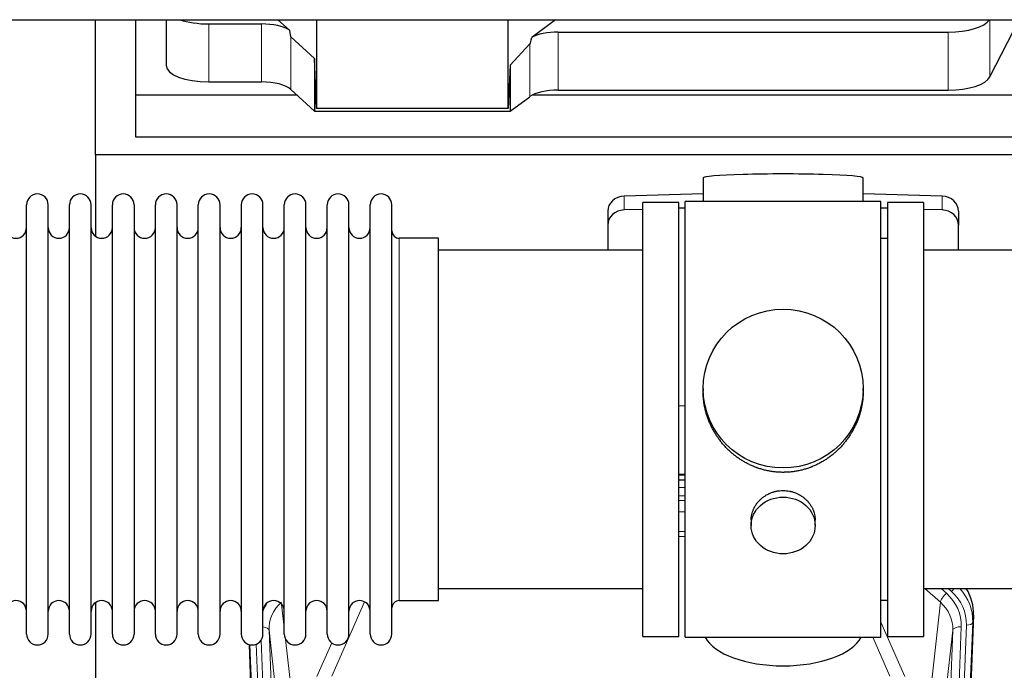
# Model space of a CAD drawing. Header units: inches. Extents: x 0 to 23760, y -13 to 16800.
# Tile 36 of 214: x 5643 to 6106, y 6216 to 6522. Entities that reach past the tile are written whole.
import ezdxf

# ---------------------------------------------------------------- set-up
doc = ezdxf.new("R2010")
doc.units = ezdxf.units.IN
doc.layers.add('254', color=7, linetype='Continuous', true_color=0xffffff)

msp = doc.modelspace()

# ---------------------------------------------------------------- linework, layer by layer
at = {"layer": '254', "color": 2, "linetype": 'Continuous', "lineweight": 25}
for p, q in [((4155.662, 6521.709), (6581.155, 6521.709)), ((5678.529, 6458.164), (5678.529, 6521.708)), ((5697.529, 6486.278), (5697.529, 6521.709)), ((5711.74, 6521.708), (5711.74, 6500.111)), ((5731.74, 6519.712), (5756.574, 6519.712)), ((5769.704, 6516.747), (5764.332, 6521.709)), ((5782.463, 6521.708), (5782.463, 6479.952)), ((5872.498, 6479.952), (5872.498, 6521.708)), ((5894.796, 6521.709), (5883.633, 6513.325)), ((6099.136, 6494.818), (6112.818, 6521.709)), ((5896.114, 6515.881), (6079.504, 6515.881)), ((5781.543, 6503.411), (5770.433, 6513.578)), ((5882.797, 6510.419), (5873.479, 6500.273)), ((5781.543, 6503.411), (5781.543, 6478.649)), ((5782.463, 6479.952), (5781.543, 6503.411)), ((5873.479, 6500.273), (5872.498, 6479.952)), ((5873.479, 6500.273), (5873.479, 6478.649)), ((5731.74, 6492.457), (5756.574, 6492.457)), ((5770.433, 6488.914), (5781.543, 6478.649)), ((5896.114, 6488.627), (6079.504, 6488.627)), ((5697.529, 6466.475), (5697.529, 6486.278)), ((5773.29, 6486.278), (5697.529, 6486.278)), ((5873.479, 6478.649), (5882.797, 6485.528)), ((6127.529, 6486.278), (5884.015, 6486.278)), ((5781.543, 6478.649), (5873.479, 6478.649)), ((5872.498, 6479.952), (5782.463, 6479.952)), ((6127.529, 6466.475), (5697.529, 6466.475)), ((6166.529, 6458.164), (5678.529, 6458.164)), ((5678.529, 6458.164), (5678.529, 6419.919)), ((5964.205, 6447.308), (5964.205, 6436.245)), ((6039.533, 6436.245), (6039.533, 6447.308)), ((5964.206, 6439.881), (5927.09, 6438.732)), ((5935.869, 6231.815), (5935.869, 6435.815)), ((5952.869, 6435.815), (5935.869, 6435.815)), ((5952.869, 6231.815), (5952.869, 6435.815)), ((5955.869, 6231.385), (5955.869, 6436.245)), ((6000.43, 6436.245), (5955.869, 6436.245)), ((6047.869, 6436.245), (6000.43, 6436.245)), ((6076.649, 6438.732), (6039.532, 6439.881)), ((6047.869, 6231.385), (6047.869, 6436.245)), ((6050.869, 6435.815), (6050.869, 6231.815)), ((6067.869, 6435.815), (6050.869, 6435.815)), ((6067.869, 6435.815), (6067.869, 6231.815)), ((5646.069, 6423.314), (5646.069, 6434.715)), ((5656.269, 6423.314), (5656.269, 6434.715)), ((5666.269, 6423.314), (5666.269, 6434.715)), ((5676.469, 6423.314), (5676.469, 6434.715)), ((5686.469, 6423.314), (5686.469, 6434.715)), ((5696.669, 6434.715), (5696.669, 6423.314)), ((5706.669, 6423.314), (5706.669, 6434.715)), ((5716.869, 6423.314), (5716.869, 6434.715)), ((5726.869, 6232.915), (5726.869, 6434.715)), ((5737.069, 6232.915), (5737.069, 6434.715)), ((5747.069, 6434.715), (5747.069, 6232.915)), ((5757.269, 6232.915), (5757.269, 6434.715)), ((5767.269, 6232.915), (5767.269, 6434.715)), ((5777.469, 6232.915), (5777.469, 6434.715)), ((5787.469, 6232.915), (5787.469, 6434.715)), ((5797.669, 6232.915), (5797.669, 6434.715)), ((5807.669, 6232.915), (5807.669, 6434.715)), ((5817.869, 6232.915), (5817.869, 6434.715)), ((5919.369, 6431.64), (5919.369, 6425.175)), ((5935.87, 6432.539), (5927.09, 6432.267)), ((5955.87, 6433.159), (5952.87, 6433.066)), ((6050.868, 6433.066), (6047.869, 6433.159)), ((6076.649, 6432.267), (6067.869, 6432.539)), ((6084.369, 6431.64), (6084.369, 6425.175)), ((5646.069, 6232.915), (5646.069, 6423.314)), ((5656.269, 6232.915), (5656.269, 6423.314)), ((5666.269, 6232.915), (5666.269, 6423.314)), ((5676.469, 6232.915), (5676.469, 6423.314)), ((5686.469, 6232.915), (5686.469, 6423.314)), ((5696.669, 6423.314), (5696.669, 6232.915)), ((5706.669, 6232.915), (5706.669, 6423.314)), ((5716.869, 6232.915), (5716.869, 6423.314)), ((5919.369, 6425.175), (5919.369, 6413.314)), ((6084.369, 6413.314), (6084.369, 6425.175)), ((5839.869, 6418.965), (5821.369, 6418.965)), ((5839.869, 6248.665), (5839.869, 6418.965)), ((6050.869, 6418.815), (6047.869, 6418.815)), ((5935.869, 6413.315), (5839.869, 6413.315)), ((6163.869, 6413.315), (6067.869, 6413.315)), ((5964.23, 6348.303), (5964.23, 6347.166)), ((6039.509, 6347.165), (6039.509, 6348.303)), ((5952.87, 6340.304), (5955.87, 6340.211)), ((5955.867, 6307.933), (5952.869, 6307.933)), ((5952.867, 6305.429), (5955.866, 6305.429)), ((5986.822, 6286.53), (5986.822, 6283.946)), ((6016.917, 6283.946), (6016.917, 6286.519)), ((5839.869, 6254.315), (5935.869, 6254.315)), ((6067.869, 6254.315), (6163.869, 6254.315)), ((5678.529, 6247.706), (5678.529, 6020.905)), ((5821.369, 6248.665), (5839.869, 6248.665)), ((6047.869, 6248.815), (6050.869, 6248.815)), ((6091.391, 6241.812), (6078.273, 5908.611)), ((5763.465, 5908.611), (5750.892, 6227.974)), ((5935.869, 6231.815), (5952.869, 6231.815)), ((5955.869, 6231.385), (6047.869, 6231.385)), ((6050.869, 6231.815), (6067.869, 6231.815))]:
    msp.add_line(p, q, dxfattribs=at)
at = {"layer": '254', "color": 110, "linetype": 'Continuous', "lineweight": 13}
for p, q in [((5731.74, 6519.712), (5731.74, 6492.457)), ((5756.574, 6519.712), (5756.574, 6492.457)), ((6099.136, 6521.708), (6099.136, 6494.818)), ((5896.114, 6515.881), (5896.114, 6488.627)), ((6079.504, 6515.881), (6079.504, 6488.627)), ((5770.433, 6513.578), (5770.433, 6488.914)), ((5882.797, 6510.419), (5882.797, 6485.528)), ((5927.09, 6438.732), (5927.09, 6432.267)), ((6076.649, 6438.732), (6076.649, 6432.267)), ((5821.369, 6248.665), (5821.369, 6418.965)), ((5955.867, 6307.543), (5952.869, 6307.543)), ((5952.867, 6301.791), (5955.868, 6301.791)), ((5955.868, 6297.821), (5952.867, 6297.821)), ((5952.868, 6295.73), (5955.867, 6295.73)), ((5955.867, 6290.437), (5952.868, 6290.437)), ((5952.868, 6281.179), (5955.868, 6281.179)), ((5955.868, 6278.734), (5952.868, 6278.734)), ((6075.795, 6247.838), (6068.493, 6254.315)), ((6078.62, 6252.093), (6076.115, 6254.315)), ((6081.011, 6252.929), (6079.449, 6254.315)), ((5766.042, 6246.946), (5767.269, 6235.858)), ((5805.037, 6248.069), (5789.656, 6213.038)), ((6070.57, 6200.638), (6075.795, 6247.838)), ((6091.391, 6241.812), (6091.011, 6238.375)), ((6047.869, 6238.567), (6059.144, 6212.888)), ((6074.906, 5904.133), (6088.017, 6237.155)), ((6091.011, 6238.375), (6077.9, 5905.353)), ((5760.106, 6234.692), (5773.172, 5902.799)), ((5765.353, 6187.286), (5760.106, 6234.692)), ((6068.567, 5902.799), (6081.633, 6234.692)), ((6085.625, 6236.319), (6072.559, 5904.425)), ((6081.633, 6234.692), (6076.385, 6187.286)), ((5763.839, 5905.353), (5751.14, 6227.916)), ((5754.075, 6228.184), (5766.833, 5904.133)), ((5756.362, 6230.008), (5769.18, 5904.425)), ((5767.859, 6230.534), (5771.168, 6200.638)), ((5782.595, 6212.888), (5789.575, 6228.786)), ((6052.082, 6213.038), (6044.027, 6231.385))]:
    msp.add_line(p, q, dxfattribs=at)
at = {"layer": '254', "color": 2, "linetype": 'Continuous', "lineweight": 25}
for centre, radius, start, end in [((5651.169, 6434.715), 5.1, 0, 180), ((5671.369, 6434.715), 5.1, 0, 180), ((5691.569, 6434.715), 5.1, 0, 180), ((5711.769, 6434.715), 5.1, 0, 180), ((5731.969, 6434.715), 5.1, 0, 180), ((5752.169, 6434.715), 5.1, 0, 180), ((5772.369, 6434.715), 5.1, 0, 180), ((5792.569, 6434.715), 5.1, 0, 180), ((5812.769, 6434.715), 5.1, 0, 180), ((5641.069, 6423.965), 5, 180, 0), ((5661.269, 6423.965), 5, 180, 0), ((5681.469, 6423.965), 5, 180, 0), ((5701.669, 6423.965), 5, 180, 0), ((5721.869, 6423.965), 5, 180, 0), ((5742.069, 6423.965), 5, 180, 0), ((5762.269, 6423.965), 5, 180, 0), ((5782.469, 6423.965), 5, 180, 0), ((5802.669, 6423.965), 5, 180, 0), ((5821.369, 6422.465), 3.5, 180, 270), ((5641.069, 6243.665), 5, 0, 180), ((5661.269, 6243.665), 5, 0, 180), ((5681.469, 6243.665), 5, 0, 180), ((5701.669, 6243.665), 5, 0, 180), ((5721.869, 6243.665), 5, 0, 180), ((5742.069, 6243.665), 5, 0, 180), ((5762.269, 6243.665), 5, 0, 180), ((5782.469, 6243.665), 5, 0, 180), ((5802.669, 6243.665), 5, 0, 180), ((5821.369, 6245.165), 3.5, 90, 180), ((5651.169, 6232.915), 5.1, 180, 0), ((5671.369, 6232.915), 5.1, 180, 0), ((5691.569, 6232.915), 5.1, 180, 0), ((5711.769, 6232.915), 5.1, 180, 0), ((5731.969, 6232.915), 5.1, 180, 0), ((5752.169, 6232.915), 5.1, 180, 0), ((5772.369, 6232.915), 5.1, 180, 0), ((5792.569, 6232.915), 5.1, 180, 0), ((5812.769, 6232.915), 5.1, 180, 0)]:
    msp.add_arc(centre, radius, start, end, dxfattribs=at)
for centre, major_axis, ratio, start_param, end_param in [((5731.74, 6527.365), (-20, 0), 0.3826834, 0.8317107, 1.5707963), ((5756.574, 6513.971), (15, 0), 0.3826834, 0.5047652, 1.5707963), ((6079.504, 6523.535), (-20, 0), 0.3826834, 1.5707963, 2.9006165), ((5756.574, 6925.186), (13.933, -411.641), 0.0134983, 6.1578935, 6.2699677), ((5896.114, 6510.141), (15, 0), 0.3826834, 1.5707963, 2.5536377), ((5896.114, 6856.652), (-13.469, -346.314), 0.0190642, 0.0224463, 0.1321927), ((5731.74, 6500.111), (-20, 0), 0.3826834, 0.0000123, 1.5707963), ((5756.574, 6486.717), (15, 0), 0.3826834, 0.392691, 1.5707963), ((6079.504, 6496.281), (-20, 0), 0.3826834, 1.5707963, 2.9492947), ((5896.114, 6482.887), (15, 0), 0.3826834, 1.5707963, 2.6633841), ((6001.869, 6447.308), (37.664, 0), 0.0504434, 0, 3.1415927), ((5927.369, 6431.64), (8, 0), 0.8870108, 1.6057029, 3.1415927), ((6076.369, 6431.64), (8, 0), 0.8870108, 0, 1.5358897), ((5927.369, 6425.175), (8, 0), 0.8870108, 1.6057029, 3.1415927), ((6076.369, 6425.175), (8, 0), 0.8870108, 0, 1.5358897), ((6064.37, 6242.621), (-27.038, -0.124), 0.8859493, 3.102669, 3.6464193), ((6001.869, 6235.357), (37.64, 0), 0.4617486, 3.372107, 6.0525728)]:
    msp.add_ellipse(centre, major_axis=major_axis, ratio=ratio, start_param=start_param, end_param=end_param, dxfattribs=at)
for centre, major_axis, ratio in [((6001.869, 6348.303), (37.64, 0), 0.9914449), ((6001.869, 6283.946), (-15.048, 0), 0.8870108)]:
    msp.add_ellipse(centre, major_axis=major_axis, ratio=ratio, dxfattribs=at)
at = {"layer": '254', "color": 110, "linetype": 'Continuous', "lineweight": 13}
for centre, major_axis, ratio, start_param, end_param in [((6078.62, 6250.246), (2.654, 2.992), 0.3265056, 1.2180917, 2.7365282), ((6061.606, 6237.038), (-24.034, -0.11), 0.8859493, 3.102669, 3.9217821), ((6081.011, 6254.314), (1.991, 2.244), 0.3265056, 4.3596844, 4.9945095), ((6063.997, 6237.873), (-24.034, -0.11), 0.8859493, 3.102669, 3.9217821), ((6063.997, 6239.258), (27.029, -0.244), 0.8851019, 6.2564288, 6.9740615), ((5780.133, 6237.038), (24.034, -0.11), 0.8859493, 2.6223803, 2.8322909), ((5780.133, 6235.191), (20.033, -0.591), 0.8872905, 2.3837407, 3.2028538), ((6061.606, 6235.191), (-20.033, -0.591), 0.8872905, 3.0803315, 3.8994446), ((6088.017, 6238.54), (2.998, -0.118), 0.4614673, 4.7305545, 6.248991), ((5756.114, 6234.472), (3.997, 0.157), 0.4614673, 0.0341943, 1.2593116), ((6085.625, 6234.472), (3.997, -0.157), 0.4614673, 1.5889619, 3.1073983)]:
    msp.add_ellipse(centre, major_axis=major_axis, ratio=ratio, start_param=start_param, end_param=end_param, dxfattribs=at)
at = {"layer": '254', "color": 2, "linetype": 'Continuous', "lineweight": 25}
for points, knots in [([(6001.869, 6308.931), (6001.242, 6308.931), (5999.992, 6308.964), (5998.135, 6309.109), (5996.295, 6309.348), (5994.472, 6309.681), (5992.666, 6310.106), (5991.473, 6310.452), (5990.582, 6310.735), (5990.286, 6310.833), (5989.916, 6310.961), (5989.842, 6310.986), (5989.695, 6311.038), (5989.474, 6311.117), (5988.669, 6311.413), (5987.374, 6311.936), (5985.692, 6312.715), (5984.054, 6313.574), (5982.461, 6314.513), (5980.912, 6315.53), (5979.908, 6316.262), (5979.289, 6316.736), (5979.166, 6316.832), (5978.921, 6317.024), (5978.556, 6317.315), (5978.197, 6317.612), (5977.488, 6318.213), (5976.564, 6319.035), (5975.242, 6320.329), (5973.985, 6321.683), (5972.79, 6323.098), (5972.037, 6324.082), (5971.487, 6324.835), (5971.217, 6325.216), (5970.953, 6325.602), (5970.778, 6325.861), (5970.691, 6325.991), (5970.261, 6326.644), (5969.601, 6327.702), (5968.693, 6329.324), (5967.865, 6330.983), (5967.117, 6332.678), (5966.45, 6334.409), (5966.06, 6335.588), (5965.788, 6336.481), (5965.657, 6336.93), (5965.514, 6337.458), (5965.454, 6337.685), (5965.415, 6337.837), (5965.396, 6337.913), (5965.223, 6338.597), (5964.949, 6339.814), (5964.629, 6341.644), (5964.4, 6343.478), (5964.262, 6345.316), (5964.23, 6346.564), (5964.23, 6347.199), (5964.23, 6347.219)], [0, 0, 0, 0, 0.0312188, 0.0624376, 0.0936563, 0.1248751, 0.1560939, 0.1873127, 0.1873127, 0.2029221, 0.2029221, 0.2068244, 0.2068244, 0.2107268, 0.2185315, 0.2497502, 0.280969, 0.3121878, 0.3434066, 0.3746254, 0.4058442, 0.4058442, 0.4136489, 0.4136489, 0.4214535, 0.4370629, 0.4370629, 0.4682817, 0.4995005, 0.5307193, 0.5619381, 0.5931568, 0.5931568, 0.6087662, 0.6165709, 0.6165709, 0.6243756, 0.6243756, 0.6555944, 0.6868132, 0.718032, 0.7492507, 0.7804695, 0.8116883, 0.8116883, 0.8272977, 0.8351024, 0.8390047, 0.8390047, 0.8429071, 0.8429071, 0.8741259, 0.9053447, 0.9365634, 0.9677822, 0.999001, 1, 1, 1, 1]), ([(6039.509, 6347.213), (6039.509, 6347.201), (6039.509, 6346.574), (6039.478, 6345.332), (6039.34, 6343.492), (6039.112, 6341.654), (6038.898, 6340.431), (6038.715, 6339.514), (6038.633, 6339.132), (6038.546, 6338.751), (6038.51, 6338.598), (6038.492, 6338.522), (6038.438, 6338.293), (6038.251, 6337.533), (6037.875, 6336.181), (6037.29, 6334.413), (6036.622, 6332.679), (6035.872, 6330.978), (6035.039, 6329.311), (6034.429, 6328.222), (6034.03, 6327.549), (6033.949, 6327.414), (6033.786, 6327.147), (6033.54, 6326.748), (6033.287, 6326.355), (6032.774, 6325.576), (6032.066, 6324.556), (6030.938, 6323.085), (6029.743, 6321.671), (6028.482, 6320.314), (6027.596, 6319.448), (6026.915, 6318.813), (6026.57, 6318.499), (6026.218, 6318.191), (6025.982, 6317.986), (6025.864, 6317.885), (6025.269, 6317.382), (6024.302, 6316.605), (6022.805, 6315.515), (6021.261, 6314.502), (6019.67, 6313.566), (6018.032, 6312.708), (6016.908, 6312.188), (6016.052, 6311.818), (6015.621, 6311.638), (6015.185, 6311.465), (6014.967, 6311.38), (6014.894, 6311.352), (6014.748, 6311.297), (6014.09, 6311.049), (6012.841, 6310.618), (6011.058, 6310.102), (6009.258, 6309.679), (6007.439, 6309.348), (6005.602, 6309.109), (6004.365, 6309.012), (6003.433, 6308.964), (6002.966, 6308.946), (6002.418, 6308.935), (6002.183, 6308.933), (6002.026, 6308.932), (6001.948, 6308.931), (6001.869, 6308.931)], [0, 0, 0, 0, 0.0006246, 0.0318551, 0.0630856, 0.0943161, 0.1255465, 0.1255465, 0.1411618, 0.1450656, 0.1450656, 0.1489694, 0.1489694, 0.156777, 0.1880075, 0.219238, 0.2504685, 0.2816989, 0.3129294, 0.3441599, 0.3441599, 0.3519675, 0.3519675, 0.3597751, 0.3753904, 0.3753904, 0.4066209, 0.4378513, 0.4690818, 0.5003123, 0.5315428, 0.5315428, 0.547158, 0.5549656, 0.5549656, 0.5627733, 0.5627733, 0.5940037, 0.6252342, 0.6564647, 0.6876952, 0.7189257, 0.7501562, 0.7501562, 0.7657714, 0.773579, 0.773579, 0.7774828, 0.7774828, 0.7813866, 0.8126171, 0.8438476, 0.8750781, 0.9063086, 0.937539, 0.9687695, 0.9687695, 0.9843848, 0.9921924, 0.9960962, 0.9960962, 1, 1, 1, 1]), ([(5986.822, 6286.529), (5986.822, 6286.958), (5986.846, 6287.391), (5986.906, 6287.937), (5986.919, 6288.048), (5986.95, 6288.268), (5987, 6288.599), (5987.063, 6288.926), (5987.207, 6289.578), (5987.327, 6290.008), (5987.611, 6290.859), (5987.776, 6291.28), (5988.059, 6291.905), (5988.16, 6292.112), (5988.292, 6292.369), (5988.319, 6292.42), (5988.374, 6292.522), (5988.456, 6292.675), (5988.542, 6292.826), (5988.833, 6293.326), (5989.085, 6293.714), (5989.629, 6294.467), (5989.921, 6294.832), (5990.388, 6295.362), (5990.548, 6295.536), (5990.797, 6295.791), (5990.923, 6295.918), (5991.051, 6296.043), (5991.138, 6296.126), (5991.182, 6296.168), (5991.576, 6296.537), (5991.941, 6296.847), (5992.699, 6297.432), (5993.092, 6297.706), (5993.906, 6298.221), (5994.327, 6298.46), (5994.871, 6298.736), (5994.981, 6298.79), (5995.202, 6298.896), (5995.314, 6298.948), (5995.65, 6299.099), (5995.876, 6299.194), (5996.559, 6299.464), (5997.021, 6299.621), (5997.959, 6299.893), (5998.435, 6300.007), (5999.159, 6300.145), (5999.402, 6300.186), (5999.769, 6300.238), (5999.892, 6300.254), (6000.077, 6300.276), (6000.139, 6300.283), (6000.262, 6300.296), (6000.324, 6300.303), (6000.88, 6300.355), (6001.372, 6300.378), (6002.355, 6300.379), (6002.845, 6300.356), (6003.823, 6300.265), (6004.31, 6300.196), (6004.918, 6300.081), (6005.039, 6300.057), (6005.282, 6300.005), (6005.644, 6299.923), (6006.001, 6299.829), (6006.708, 6299.624), (6007.17, 6299.467), (6008.076, 6299.111), (6008.52, 6298.912), (6009.171, 6298.582), (6009.386, 6298.467), (6009.705, 6298.287), (6009.811, 6298.225), (6010.021, 6298.1), (6010.124, 6298.036), (6010.638, 6297.713), (6011.032, 6297.437), (6011.79, 6296.853), (6012.153, 6296.545), (6012.847, 6295.897), (6013.178, 6295.557), (6013.532, 6295.156), (6013.571, 6295.111), (6013.649, 6295.022), (6013.764, 6294.886), (6014.026, 6294.567), (6014.239, 6294.288), (6014.648, 6293.722), (6014.901, 6293.334), (6015.363, 6292.541), (6015.574, 6292.134), (6015.858, 6291.51), (6015.948, 6291.3), (6016.074, 6290.981), (6016.114, 6290.874), (6016.192, 6290.66), (6016.23, 6290.553), (6016.409, 6290.018), (6016.529, 6289.587), (6016.721, 6288.721), (6016.794, 6288.286), (6016.867, 6287.63), (6016.886, 6287.41), (6016.904, 6287.081), (6016.911, 6286.915), (6016.915, 6286.75), (6016.917, 6286.64), (6016.917, 6286.584), (6016.917, 6286.527), (6016.917, 6286.524), (6016.917, 6286.521)], [0, 0, 0, 0, 0.0308202, 0.0308202, 0.0386347, 0.0386347, 0.0464491, 0.062078, 0.062078, 0.0933358, 0.0933358, 0.1245936, 0.1245936, 0.1402226, 0.1402226, 0.1441298, 0.1441298, 0.148037, 0.1558515, 0.1558515, 0.1871093, 0.1871093, 0.2183671, 0.2183671, 0.233996, 0.233996, 0.2418105, 0.2457177, 0.2457177, 0.2496249, 0.2496249, 0.2808827, 0.2808827, 0.3121405, 0.3121405, 0.3433983, 0.3433983, 0.3512128, 0.3512128, 0.3590273, 0.3590273, 0.3746562, 0.3746562, 0.405914, 0.405914, 0.4371718, 0.4371718, 0.4528007, 0.4528007, 0.4606152, 0.4606152, 0.4645224, 0.4645224, 0.4684296, 0.4684296, 0.4996874, 0.4996874, 0.5309452, 0.5309452, 0.5622031, 0.5622031, 0.5700175, 0.5700175, 0.577832, 0.5934609, 0.5934609, 0.6247187, 0.6247187, 0.6559765, 0.6559765, 0.6716054, 0.6716054, 0.6794199, 0.6794199, 0.6872343, 0.6872343, 0.7184921, 0.7184921, 0.7497499, 0.7497499, 0.7810078, 0.7810078, 0.784915, 0.784915, 0.7888222, 0.7966367, 0.8122656, 0.8122656, 0.8435234, 0.8435234, 0.8747812, 0.8747812, 0.8904101, 0.8904101, 0.8982246, 0.8982246, 0.906039, 0.906039, 0.9372968, 0.9372968, 0.9685546, 0.9685546, 0.9841835, 0.9841835, 0.991998, 0.9959052, 0.9959052, 0.9998125, 0.9998125, 1, 1, 1, 1])]:
    msp.add_open_spline(points, degree=3, knots=knots, dxfattribs=at)

doc.saveas('drawing.dxf')
